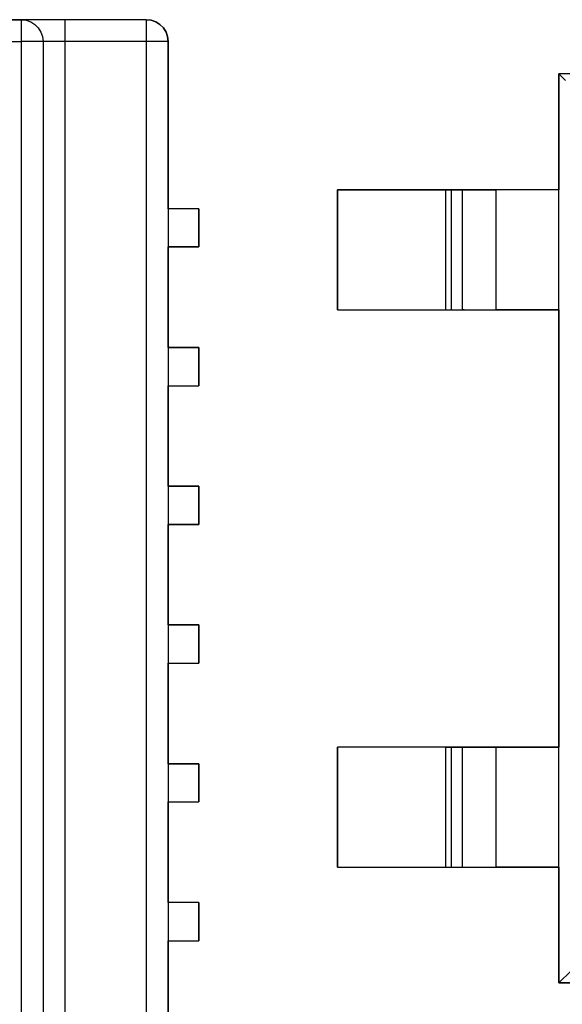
# Model space of a CAD drawing. Header units: inches. Extents: x 0 to 474, y -297 to 0.
# Tile 250 of 256: x 250.72 to 255.69, y -157.09 to -148.07. Entities that reach past the tile are written whole.
import ezdxf

# ---------------------------------------------------------------- set-up
doc = ezdxf.new("R2010")
doc.units = ezdxf.units.IN
doc.header["$MEASUREMENT"] = 0

msp = doc.modelspace()

# ---------------------------------------------------------------- linework, layer by layer
at = {"color": 7, "true_color": 0xffffff}
for p, q in [((251.8798, -148.0748), (243.1898, -148.0748)), ((244.3348, -148.0748), (250.7348, -148.0748)), ((250.7348, -148.0748), (250.7798, -148.0798)), ((250.7448, -148.0748), (250.7348, -148.0748)), ((250.7348, -148.0748), (250.7348, -148.0798)), ((250.7348, -148.0798), (250.7348, -148.0948)), ((250.7348, -148.0948), (250.7348, -148.1188)), ((250.7348, -148.1188), (250.7348, -148.1498)), ((250.7348, -148.1498), (250.7348, -148.1878)), ((250.7748, -148.0748), (250.7448, -148.0748)), ((250.8218, -148.0748), (250.7748, -148.0748)), ((250.7798, -148.0798), (250.8218, -148.0948)), ((250.8858, -148.0748), (250.8218, -148.0748)), ((250.8218, -148.0948), (250.8598, -148.1188)), ((250.8598, -148.1188), (250.8908, -148.1498)), ((250.9608, -148.0748), (250.8858, -148.0748)), ((250.8908, -148.1498), (250.9148, -148.1878)), ((251.0458, -148.0748), (250.9608, -148.0748)), ((251.1348, -148.0748), (251.0458, -148.0748)), ((251.8798, -148.0748), (251.1348, -148.0748)), ((251.1348, -148.0748), (251.1348, -148.0798)), ((251.1348, -148.0798), (251.1348, -148.0948)), ((251.1348, -148.0948), (251.1348, -148.1188)), ((251.1348, -148.1188), (251.1348, -148.1498)), ((251.1348, -148.1498), (251.1348, -148.1878)), ((251.9248, -148.0798), (251.8798, -148.0748)), ((251.8798, -148.0748), (251.9248, -148.0798)), ((251.8798, -148.0748), (251.8798, -148.0798)), ((251.8798, -148.0798), (251.8798, -148.0948)), ((251.8798, -148.0948), (251.8798, -148.1188)), ((251.8798, -148.1188), (251.8798, -148.1498)), ((251.8798, -148.1498), (251.8798, -148.1878)), ((251.9668, -148.0948), (251.9248, -148.0798)), ((251.9248, -148.0798), (251.9668, -148.0948)), ((252.0048, -148.1188), (251.9668, -148.0948)), ((251.9668, -148.0948), (252.0048, -148.1188)), ((252.0358, -148.1498), (252.0048, -148.1188)), ((252.0048, -148.1188), (252.0358, -148.1498)), ((252.0598, -148.1878), (252.0358, -148.1498)), ((252.0358, -148.1498), (252.0598, -148.1878)), ((250.7348, -148.1878), (250.7348, -148.2298)), ((250.7348, -148.2298), (250.7348, -148.2748)), ((250.9148, -148.1878), (250.9298, -148.2298)), ((250.9298, -148.2298), (250.9348, -148.2748)), ((251.1348, -148.1878), (251.1348, -148.2298)), ((251.1348, -148.2298), (251.1348, -148.2748)), ((251.8798, -148.1878), (251.8798, -148.2298)), ((251.8798, -148.2298), (251.8798, -148.2748)), ((252.0748, -148.2298), (252.0598, -148.1878)), ((252.0598, -148.1878), (252.0748, -148.2298)), ((252.0798, -148.2748), (252.0748, -148.2298)), ((252.0748, -148.2298), (252.0798, -148.2748)), ((244.3348, -148.2748), (250.7348, -148.2748)), ((250.7798, -148.2748), (250.7348, -148.2748)), ((250.7348, -148.2748), (250.7348, -160.5748)), ((250.8218, -148.2748), (250.7798, -148.2748)), ((250.8598, -148.2748), (250.8218, -148.2748)), ((250.8908, -148.2748), (250.8598, -148.2748)), ((250.9148, -148.2748), (250.8908, -148.2748)), ((250.9298, -148.2748), (250.9148, -148.2748)), ((250.9348, -148.2748), (250.9298, -148.2748)), ((250.9348, -148.2748), (250.9348, -160.5748)), ((250.9398, -148.2748), (250.9348, -148.2748)), ((250.9548, -148.2748), (250.9398, -148.2748)), ((250.9788, -148.2748), (250.9548, -148.2748)), ((251.0098, -148.2748), (250.9788, -148.2748)), ((251.0478, -148.2748), (251.0098, -148.2748)), ((251.0898, -148.2748), (251.0478, -148.2748)), ((251.1348, -148.2748), (251.0898, -148.2748)), ((251.1348, -148.2748), (251.1348, -160.5748)), ((251.8798, -148.2748), (251.1348, -148.2748)), ((251.8798, -148.2748), (251.8798, -160.5748)), ((251.9248, -148.2748), (251.8798, -148.2748)), ((251.9668, -148.2748), (251.9248, -148.2748)), ((252.0048, -148.2748), (251.9668, -148.2748)), ((252.0358, -148.2748), (252.0048, -148.2748)), ((252.0598, -148.2748), (252.0358, -148.2748)), ((252.0748, -148.2748), (252.0598, -148.2748)), ((252.0798, -148.2748), (252.0748, -148.2748)), ((252.0798, -149.8048), (252.0798, -148.2748)), ((252.0798, -148.2748), (252.0798, -160.5748)), ((262.0048, -148.5718), (255.6548, -148.5718)), ((255.6548, -148.5718), (255.6548, -149.6318)), ((255.7158, -148.6328), (255.6548, -148.5718)), ((255.6548, -156.8918), (255.6548, -148.5718)), ((262.0048, -148.5718), (255.6548, -148.5718)), ((255.6548, -149.6318), (253.6298, -149.6318)), ((253.6298, -149.6318), (253.6298, -150.7318)), ((253.6298, -150.7318), (253.6298, -149.6318)), ((253.6298, -149.6318), (254.6208, -149.6318)), ((254.6208, -149.6318), (254.6328, -149.6318)), ((254.6208, -150.7318), (254.6208, -149.6318)), ((254.6328, -149.6318), (254.6448, -149.6318)), ((254.6448, -149.6318), (254.6548, -149.6318)), ((254.6548, -149.6318), (254.6628, -149.6318)), ((254.6628, -149.6318), (254.6678, -149.6318)), ((254.6678, -149.6318), (254.6708, -149.6318)), ((254.6708, -149.6318), (254.7728, -149.6318)), ((254.6708, -150.7318), (254.6708, -149.6318)), ((254.7728, -149.6318), (254.7888, -149.6318)), ((254.7728, -150.7318), (254.7728, -149.6318)), ((254.7888, -149.6318), (254.8228, -149.6318)), ((254.8228, -149.6318), (254.8728, -149.6318)), ((254.8728, -149.6318), (254.9348, -149.6318)), ((254.9348, -149.6318), (255.0058, -149.6318)), ((255.0058, -149.6318), (255.0818, -149.6318)), ((255.6548, -149.6318), (255.0818, -149.6318)), ((255.0818, -150.7318), (255.0818, -149.6318)), ((255.6548, -150.7318), (255.6548, -149.6318)), ((252.3598, -149.8048), (252.0798, -149.8048)), ((252.3598, -149.8048), (252.0798, -149.8048)), ((252.3598, -150.1548), (252.3598, -149.8048)), ((252.3598, -149.8048), (252.3598, -150.1548)), ((252.0798, -151.0748), (252.0798, -150.1548)), ((252.0798, -150.1548), (252.3598, -150.1548)), ((252.3598, -150.1548), (252.0798, -150.1548)), ((253.6298, -150.7318), (255.6548, -150.7318)), ((253.6298, -150.7318), (254.6208, -150.7318)), ((254.6208, -150.7318), (254.6328, -150.7318)), ((254.6328, -150.7318), (254.6448, -150.7318)), ((254.6448, -150.7318), (254.6548, -150.7318)), ((254.6548, -150.7318), (254.6628, -150.7318)), ((254.6628, -150.7318), (254.6678, -150.7318)), ((254.6678, -150.7318), (254.6708, -150.7318)), ((254.6708, -150.7318), (254.7728, -150.7318)), ((254.7888, -150.7318), (254.7728, -150.7318)), ((254.7888, -150.7318), (254.8228, -150.7318)), ((254.8228, -150.7318), (254.8728, -150.7318)), ((254.8728, -150.7318), (254.9348, -150.7318)), ((254.9348, -150.7318), (255.0058, -150.7318)), ((255.0058, -150.7318), (255.0818, -150.7318)), ((255.6548, -150.7318), (255.0818, -150.7318)), ((255.6548, -150.7318), (255.6548, -154.7318)), ((252.3598, -151.0748), (252.0798, -151.0748)), ((252.0798, -151.0748), (252.3598, -151.0748)), ((252.3598, -151.4248), (252.3598, -151.0748)), ((252.3598, -151.0748), (252.3598, -151.4248)), ((252.0798, -152.3448), (252.0798, -151.4248)), ((252.0798, -151.4248), (252.3598, -151.4248)), ((252.0798, -151.4248), (252.3598, -151.4248)), ((252.3598, -152.3448), (252.0798, -152.3448)), ((252.0798, -152.3448), (252.3598, -152.3448)), ((252.3598, -152.6948), (252.3598, -152.3448)), ((252.3598, -152.3448), (252.3598, -152.6948)), ((252.0798, -153.6148), (252.0798, -152.6948)), ((252.0798, -152.6948), (252.3598, -152.6948)), ((252.3598, -152.6948), (252.0798, -152.6948)), ((252.3598, -153.6148), (252.0798, -153.6148)), ((252.0798, -153.6148), (252.3598, -153.6148)), ((252.3598, -153.9648), (252.3598, -153.6148)), ((252.3598, -153.6148), (252.3598, -153.9648)), ((252.0798, -154.8848), (252.0798, -153.9648)), ((252.0798, -153.9648), (252.3598, -153.9648)), ((252.0798, -153.9648), (252.3598, -153.9648)), ((255.6548, -154.7318), (253.6298, -154.7318)), ((253.6298, -154.7318), (253.6298, -155.8318)), ((253.6298, -155.8318), (253.6298, -154.7318)), ((254.6208, -154.7318), (253.6298, -154.7318)), ((254.6208, -154.7318), (254.6328, -154.7318)), ((254.6208, -155.8318), (254.6208, -154.7318)), ((254.6328, -154.7318), (254.6448, -154.7318)), ((254.6448, -154.7318), (254.6548, -154.7318)), ((254.6548, -154.7318), (254.6628, -154.7318)), ((254.6628, -154.7318), (254.6678, -154.7318)), ((254.6678, -154.7318), (254.6708, -154.7318)), ((254.6708, -154.7318), (254.7728, -154.7318)), ((254.6708, -155.8318), (254.6708, -154.7318)), ((254.7728, -154.7318), (254.7888, -154.7318)), ((254.7728, -155.8318), (254.7728, -154.7318)), ((254.7888, -154.7318), (254.8228, -154.7318)), ((254.8228, -154.7318), (254.8728, -154.7318)), ((254.8728, -154.7318), (254.9348, -154.7318)), ((254.9348, -154.7318), (255.0058, -154.7318)), ((255.0058, -154.7318), (255.0818, -154.7318)), ((255.0818, -154.7318), (255.6548, -154.7318)), ((255.0818, -155.8318), (255.0818, -154.7318)), ((255.6548, -155.8318), (255.6548, -154.7318)), ((252.3598, -154.8848), (252.0798, -154.8848)), ((252.0798, -154.8848), (252.3598, -154.8848)), ((252.3598, -155.2348), (252.3598, -154.8848)), ((252.3598, -154.8848), (252.3598, -155.2348)), ((252.0798, -156.1548), (252.0798, -155.2348)), ((252.0798, -155.2348), (252.3598, -155.2348)), ((252.0798, -155.2348), (252.3598, -155.2348)), ((253.6298, -155.8318), (255.6548, -155.8318)), ((253.6298, -155.8318), (254.6208, -155.8318)), ((254.6208, -155.8318), (254.6328, -155.8318)), ((254.6328, -155.8318), (254.6448, -155.8318)), ((254.6448, -155.8318), (254.6548, -155.8318)), ((254.6548, -155.8318), (254.6628, -155.8318)), ((254.6628, -155.8318), (254.6678, -155.8318)), ((254.6678, -155.8318), (254.6708, -155.8318)), ((254.6708, -155.8318), (254.7728, -155.8318)), ((254.7728, -155.8318), (254.7888, -155.8318)), ((254.7888, -155.8318), (254.8228, -155.8318)), ((254.8228, -155.8318), (254.8728, -155.8318)), ((254.8728, -155.8318), (254.9348, -155.8318)), ((254.9348, -155.8318), (255.0058, -155.8318)), ((255.0058, -155.8318), (255.0818, -155.8318)), ((255.6548, -155.8318), (255.0818, -155.8318)), ((255.6548, -155.8318), (255.6548, -156.8918)), ((252.3598, -156.1548), (252.0798, -156.1548)), ((252.3598, -156.1548), (252.0798, -156.1548)), ((252.3598, -156.5048), (252.3598, -156.1548)), ((252.3598, -156.1548), (252.3598, -156.5048)), ((252.0798, -157.4248), (252.0798, -156.5048)), ((252.0798, -156.5048), (252.3598, -156.5048)), ((252.0798, -156.5048), (252.3598, -156.5048)), ((255.6548, -156.8918), (255.7658, -156.7808)), ((255.6548, -156.8918), (262.0048, -156.8918)), ((262.0048, -156.8918), (255.6548, -156.8918))]:
    msp.add_line(p, q, dxfattribs=at)
at = {"color": 18, "true_color": 0x000000}
for p, q in [((251.8798, -148.0748), (243.1898, -148.0748)), ((244.3348, -148.0748), (250.7348, -148.0748)), ((250.7348, -148.0748), (250.7798, -148.0798)), ((250.7448, -148.0748), (250.7348, -148.0748)), ((250.7348, -148.0748), (250.7348, -148.0798)), ((250.7348, -148.0798), (250.7348, -148.0948)), ((250.7348, -148.0948), (250.7348, -148.1188)), ((250.7348, -148.1188), (250.7348, -148.1498)), ((250.7348, -148.1498), (250.7348, -148.1878)), ((250.7748, -148.0748), (250.7448, -148.0748)), ((250.8218, -148.0748), (250.7748, -148.0748)), ((250.7798, -148.0798), (250.8218, -148.0948)), ((250.8858, -148.0748), (250.8218, -148.0748)), ((250.8218, -148.0948), (250.8598, -148.1188)), ((250.8598, -148.1188), (250.8908, -148.1498)), ((250.9608, -148.0748), (250.8858, -148.0748)), ((250.8908, -148.1498), (250.9148, -148.1878)), ((251.0458, -148.0748), (250.9608, -148.0748)), ((251.1348, -148.0748), (251.0458, -148.0748)), ((251.8798, -148.0748), (251.1348, -148.0748)), ((251.1348, -148.0748), (251.1348, -148.0798)), ((251.1348, -148.0798), (251.1348, -148.0948)), ((251.1348, -148.0948), (251.1348, -148.1188)), ((251.1348, -148.1188), (251.1348, -148.1498)), ((251.1348, -148.1498), (251.1348, -148.1878)), ((251.9248, -148.0798), (251.8798, -148.0748)), ((251.8798, -148.0748), (251.9248, -148.0798)), ((251.8798, -148.0748), (251.8798, -148.0798)), ((251.8798, -148.0798), (251.8798, -148.0948)), ((251.8798, -148.0948), (251.8798, -148.1188)), ((251.8798, -148.1188), (251.8798, -148.1498)), ((251.8798, -148.1498), (251.8798, -148.1878)), ((251.9668, -148.0948), (251.9248, -148.0798)), ((251.9248, -148.0798), (251.9668, -148.0948)), ((252.0048, -148.1188), (251.9668, -148.0948)), ((251.9668, -148.0948), (252.0048, -148.1188)), ((252.0358, -148.1498), (252.0048, -148.1188)), ((252.0048, -148.1188), (252.0358, -148.1498)), ((252.0598, -148.1878), (252.0358, -148.1498)), ((252.0358, -148.1498), (252.0598, -148.1878)), ((250.7348, -148.1878), (250.7348, -148.2298)), ((250.7348, -148.2298), (250.7348, -148.2748)), ((250.9148, -148.1878), (250.9298, -148.2298)), ((250.9298, -148.2298), (250.9348, -148.2748)), ((251.1348, -148.1878), (251.1348, -148.2298)), ((251.1348, -148.2298), (251.1348, -148.2748)), ((251.8798, -148.1878), (251.8798, -148.2298)), ((251.8798, -148.2298), (251.8798, -148.2748)), ((252.0748, -148.2298), (252.0598, -148.1878)), ((252.0598, -148.1878), (252.0748, -148.2298)), ((252.0798, -148.2748), (252.0748, -148.2298)), ((252.0748, -148.2298), (252.0798, -148.2748)), ((244.3348, -148.2748), (250.7348, -148.2748)), ((250.7798, -148.2748), (250.7348, -148.2748)), ((250.7348, -148.2748), (250.7348, -160.5748)), ((250.8218, -148.2748), (250.7798, -148.2748)), ((250.8598, -148.2748), (250.8218, -148.2748)), ((250.8908, -148.2748), (250.8598, -148.2748)), ((250.9148, -148.2748), (250.8908, -148.2748)), ((250.9298, -148.2748), (250.9148, -148.2748)), ((250.9348, -148.2748), (250.9298, -148.2748)), ((250.9348, -148.2748), (250.9348, -160.5748)), ((250.9398, -148.2748), (250.9348, -148.2748)), ((250.9548, -148.2748), (250.9398, -148.2748)), ((250.9788, -148.2748), (250.9548, -148.2748)), ((251.0098, -148.2748), (250.9788, -148.2748)), ((251.0478, -148.2748), (251.0098, -148.2748)), ((251.0898, -148.2748), (251.0478, -148.2748)), ((251.1348, -148.2748), (251.0898, -148.2748)), ((251.1348, -148.2748), (251.1348, -160.5748)), ((251.8798, -148.2748), (251.1348, -148.2748)), ((251.8798, -148.2748), (251.8798, -160.5748)), ((251.9248, -148.2748), (251.8798, -148.2748)), ((251.9668, -148.2748), (251.9248, -148.2748)), ((252.0048, -148.2748), (251.9668, -148.2748)), ((252.0358, -148.2748), (252.0048, -148.2748)), ((252.0598, -148.2748), (252.0358, -148.2748)), ((252.0748, -148.2748), (252.0598, -148.2748)), ((252.0798, -148.2748), (252.0748, -148.2748)), ((252.0798, -149.8048), (252.0798, -148.2748)), ((252.0798, -148.2748), (252.0798, -160.5748)), ((262.0048, -148.5718), (255.6548, -148.5718)), ((255.6548, -148.5718), (255.6548, -149.6318)), ((255.7158, -148.6328), (255.6548, -148.5718)), ((255.6548, -156.8918), (255.6548, -148.5718)), ((262.0048, -148.5718), (255.6548, -148.5718)), ((255.6548, -149.6318), (253.6298, -149.6318)), ((253.6298, -149.6318), (253.6298, -150.7318)), ((253.6298, -150.7318), (253.6298, -149.6318)), ((253.6298, -149.6318), (254.6208, -149.6318)), ((254.6208, -149.6318), (254.6328, -149.6318)), ((254.6208, -150.7318), (254.6208, -149.6318)), ((254.6328, -149.6318), (254.6448, -149.6318)), ((254.6448, -149.6318), (254.6548, -149.6318)), ((254.6548, -149.6318), (254.6628, -149.6318)), ((254.6628, -149.6318), (254.6678, -149.6318)), ((254.6678, -149.6318), (254.6708, -149.6318)), ((254.6708, -149.6318), (254.7728, -149.6318)), ((254.6708, -150.7318), (254.6708, -149.6318)), ((254.7728, -149.6318), (254.7888, -149.6318)), ((254.7728, -150.7318), (254.7728, -149.6318)), ((254.7888, -149.6318), (254.8228, -149.6318)), ((254.8228, -149.6318), (254.8728, -149.6318)), ((254.8728, -149.6318), (254.9348, -149.6318)), ((254.9348, -149.6318), (255.0058, -149.6318)), ((255.0058, -149.6318), (255.0818, -149.6318)), ((255.6548, -149.6318), (255.0818, -149.6318)), ((255.0818, -150.7318), (255.0818, -149.6318)), ((255.6548, -150.7318), (255.6548, -149.6318)), ((252.3598, -149.8048), (252.0798, -149.8048)), ((252.3598, -149.8048), (252.0798, -149.8048)), ((252.3598, -150.1548), (252.3598, -149.8048)), ((252.3598, -149.8048), (252.3598, -150.1548)), ((252.0798, -151.0748), (252.0798, -150.1548)), ((252.0798, -150.1548), (252.3598, -150.1548)), ((252.3598, -150.1548), (252.0798, -150.1548)), ((253.6298, -150.7318), (255.6548, -150.7318)), ((253.6298, -150.7318), (254.6208, -150.7318)), ((254.6208, -150.7318), (254.6328, -150.7318)), ((254.6328, -150.7318), (254.6448, -150.7318)), ((254.6448, -150.7318), (254.6548, -150.7318)), ((254.6548, -150.7318), (254.6628, -150.7318)), ((254.6628, -150.7318), (254.6678, -150.7318)), ((254.6678, -150.7318), (254.6708, -150.7318)), ((254.6708, -150.7318), (254.7728, -150.7318)), ((254.7888, -150.7318), (254.7728, -150.7318)), ((254.7888, -150.7318), (254.8228, -150.7318)), ((254.8228, -150.7318), (254.8728, -150.7318)), ((254.8728, -150.7318), (254.9348, -150.7318)), ((254.9348, -150.7318), (255.0058, -150.7318)), ((255.0058, -150.7318), (255.0818, -150.7318)), ((255.6548, -150.7318), (255.0818, -150.7318)), ((255.6548, -150.7318), (255.6548, -154.7318)), ((252.3598, -151.0748), (252.0798, -151.0748)), ((252.0798, -151.0748), (252.3598, -151.0748)), ((252.3598, -151.4248), (252.3598, -151.0748)), ((252.3598, -151.0748), (252.3598, -151.4248)), ((252.0798, -152.3448), (252.0798, -151.4248)), ((252.0798, -151.4248), (252.3598, -151.4248)), ((252.0798, -151.4248), (252.3598, -151.4248)), ((252.3598, -152.3448), (252.0798, -152.3448)), ((252.0798, -152.3448), (252.3598, -152.3448)), ((252.3598, -152.6948), (252.3598, -152.3448)), ((252.3598, -152.3448), (252.3598, -152.6948)), ((252.0798, -153.6148), (252.0798, -152.6948)), ((252.0798, -152.6948), (252.3598, -152.6948)), ((252.3598, -152.6948), (252.0798, -152.6948)), ((252.3598, -153.6148), (252.0798, -153.6148)), ((252.0798, -153.6148), (252.3598, -153.6148)), ((252.3598, -153.9648), (252.3598, -153.6148)), ((252.3598, -153.6148), (252.3598, -153.9648)), ((252.0798, -154.8848), (252.0798, -153.9648)), ((252.0798, -153.9648), (252.3598, -153.9648)), ((252.0798, -153.9648), (252.3598, -153.9648)), ((255.6548, -154.7318), (253.6298, -154.7318)), ((253.6298, -154.7318), (253.6298, -155.8318)), ((253.6298, -155.8318), (253.6298, -154.7318)), ((254.6208, -154.7318), (253.6298, -154.7318)), ((254.6208, -154.7318), (254.6328, -154.7318)), ((254.6208, -155.8318), (254.6208, -154.7318)), ((254.6328, -154.7318), (254.6448, -154.7318)), ((254.6448, -154.7318), (254.6548, -154.7318)), ((254.6548, -154.7318), (254.6628, -154.7318)), ((254.6628, -154.7318), (254.6678, -154.7318)), ((254.6678, -154.7318), (254.6708, -154.7318)), ((254.6708, -154.7318), (254.7728, -154.7318)), ((254.6708, -155.8318), (254.6708, -154.7318)), ((254.7728, -154.7318), (254.7888, -154.7318)), ((254.7728, -155.8318), (254.7728, -154.7318)), ((254.7888, -154.7318), (254.8228, -154.7318)), ((254.8228, -154.7318), (254.8728, -154.7318)), ((254.8728, -154.7318), (254.9348, -154.7318)), ((254.9348, -154.7318), (255.0058, -154.7318)), ((255.0058, -154.7318), (255.0818, -154.7318)), ((255.0818, -154.7318), (255.6548, -154.7318)), ((255.0818, -155.8318), (255.0818, -154.7318)), ((255.6548, -155.8318), (255.6548, -154.7318)), ((252.3598, -154.8848), (252.0798, -154.8848)), ((252.0798, -154.8848), (252.3598, -154.8848)), ((252.3598, -155.2348), (252.3598, -154.8848)), ((252.3598, -154.8848), (252.3598, -155.2348)), ((252.0798, -156.1548), (252.0798, -155.2348)), ((252.0798, -155.2348), (252.3598, -155.2348)), ((252.0798, -155.2348), (252.3598, -155.2348)), ((253.6298, -155.8318), (255.6548, -155.8318)), ((253.6298, -155.8318), (254.6208, -155.8318)), ((254.6208, -155.8318), (254.6328, -155.8318)), ((254.6328, -155.8318), (254.6448, -155.8318)), ((254.6448, -155.8318), (254.6548, -155.8318)), ((254.6548, -155.8318), (254.6628, -155.8318)), ((254.6628, -155.8318), (254.6678, -155.8318)), ((254.6678, -155.8318), (254.6708, -155.8318)), ((254.6708, -155.8318), (254.7728, -155.8318)), ((254.7728, -155.8318), (254.7888, -155.8318)), ((254.7888, -155.8318), (254.8228, -155.8318)), ((254.8228, -155.8318), (254.8728, -155.8318)), ((254.8728, -155.8318), (254.9348, -155.8318)), ((254.9348, -155.8318), (255.0058, -155.8318)), ((255.0058, -155.8318), (255.0818, -155.8318)), ((255.6548, -155.8318), (255.0818, -155.8318)), ((255.6548, -155.8318), (255.6548, -156.8918)), ((252.3598, -156.1548), (252.0798, -156.1548)), ((252.3598, -156.1548), (252.0798, -156.1548)), ((252.3598, -156.5048), (252.3598, -156.1548)), ((252.3598, -156.1548), (252.3598, -156.5048)), ((252.0798, -157.4248), (252.0798, -156.5048)), ((252.0798, -156.5048), (252.3598, -156.5048)), ((252.0798, -156.5048), (252.3598, -156.5048)), ((255.6548, -156.8918), (255.7658, -156.7808)), ((255.6548, -156.8918), (262.0048, -156.8918)), ((262.0048, -156.8918), (255.6548, -156.8918))]:
    msp.add_line(p, q, dxfattribs=at)

doc.saveas('drawing.dxf')
